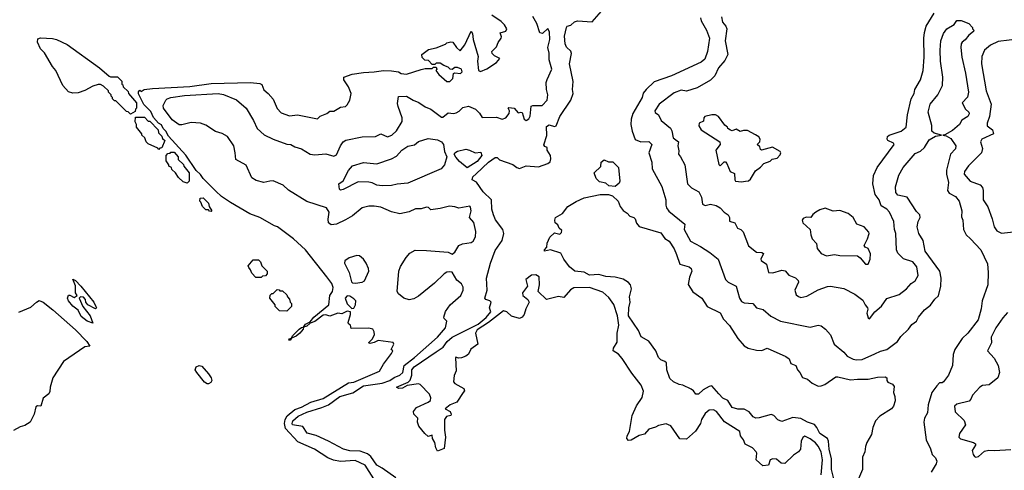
# Model space of a CAD drawing. Extents: x 1966327 to 2147849, y 395140 to 552178.
# Tile 155 of 256: x 2017621 to 2024937, y 499118 to 502462. Entities that reach past the tile are written whole.
import ezdxf

# ---------------------------------------------------------------- set-up
doc = ezdxf.new("R2010")
doc.units = 0

msp = doc.modelspace()

# ---------------------------------------------------------------- linework, layer by layer
at = {"layer": '0CON20XD'}
for points in [[(2023370.6, 499229.4), (2023305, 499169.5), (2023280.1, 499170.1), (2023245, 499201.8), (2023215.8, 499204.2), (2023197.5, 499195), (2023185, 499157.5), (2023141.7, 499151.7), (2023093.3, 499195), (2023097.1, 499245), (2023092.9, 499255), (2023065.5, 499285.5), (2023012.5, 499312.5), (2022998.9, 499345), (2022977.5, 499375), (2022971.4, 499405), (2022857.2, 499477.2), (2022799.4, 499555), (2022775, 499567.9), (2022745, 499563.6), (2022715, 499540.5), (2022687.3, 499495), (2022679.2, 499465), (2022642.2, 499407.8), (2022575, 499348.8), (2022525, 499352), (2022458.7, 499448.7), (2022425, 499461.9), (2022368.5, 499451.5), (2022345, 499437.5), (2022295, 499423.3), (2022263.7, 499386.3), (2022223.1, 499376.9), (2022165, 499342.9), (2022145, 499340), (2022133.4, 499353.4), (2022135, 499374), (2022151.1, 499405), (2022171.1, 499525), (2022204.1, 499595.9), (2022245, 499657.7), (2022257, 499705), (2022239.6, 499749.6), (2022169.7, 499839.7), (2022098.8, 499948.8), (2022069.2, 499979.2), (2022031.1, 500005), (2022033.3, 500025), (2022060.8, 500069.2), (2022060.3, 500135), (2022071.7, 500195), (2022064.1, 500265), (2022035, 500349.2), (2021999.5, 500399.5), (2021955, 500440), (2021855, 500474), (2021738.8, 500471.2), (2021712.8, 500457.2), (2021665, 500401.2), (2021625, 500407.8), (2021555, 500390.6), (2021535, 500386), (2021472.9, 500445), (2021484.4, 500495), (2021480.8, 500555), (2021455, 500569.4), (2021425, 500566.2), (2021382.9, 500535), (2021393.1, 500485), (2021356.9, 500435), (2021360.4, 500415), (2021395.7, 500385), (2021407.5, 500365), (2021382.7, 500317.3), (2021370.2, 500275), (2021355.8, 500254.2), (2021335, 500245.9), (2021275, 500262.2), (2021241.4, 500295), (2021215, 500301.5), (2021105, 500215.3), (2021019.7, 500160.3), (2021008.6, 500135), (2021024.6, 500055), (2020973.8, 500016.2), (2020955, 499980.6), (2020935, 499964.5), (2020905, 499952.7), (2020881.1, 499951.1), (2020861.7, 499958.3), (2020858.3, 499951.7), (2020863.6, 499856.4), (2020848.6, 499821.4), (2020844.7, 499775), (2020853.1, 499763.1), (2020920.7, 499725), (2020925, 499707.5), (2020915.5, 499694.5), (2020869.2, 499625), (2020818.6, 499605), (2020782.5, 499575), (2020820, 499555), (2020828.2, 499535), (2020825, 499524.2), (2020791.4, 499518.6), (2020778.5, 499495), (2020777.8, 499415), (2020784, 499365), (2020775, 499280), (2020725, 499260), (2020713.9, 499283.9), (2020706.7, 499325), (2020687.5, 499355), (2020685, 499380), (2020655, 499370), (2020630.7, 499390.7), (2020587.5, 499445), (2020577.5, 499475), (2020580, 499505), (2020550, 499535), (2020547.5, 499555), (2020570, 499585), (2020656.1, 499623.9), (2020673, 499637), (2020676.7, 499655), (2020665, 499682.5), (2020597.5, 499755), (2020585, 499760), (2020501.4, 499748.6), (2020465, 499728.1), (2020435, 499726.2), (2020420, 499735), (2020507.9, 499772.1), (2020522, 499788), (2020533.7, 499825), (2020535, 499862.9), (2020551, 499885), (2020715, 499998.5), (2020768.1, 500031.9), (2020798.6, 500075), (2020835, 500105.5), (2021027.4, 500202.6), (2021088.1, 500251.9), (2021122.9, 500295), (2021112.5, 500325), (2021124, 500365), (2021115, 500375.8), (2021083.8, 500385), (2021077.1, 500395), (2021094.3, 500455), (2021089.2, 500545), (2021120, 500655), (2021155, 500750), (2021205, 500822.5), (2021217.8, 500875), (2021210, 500905), (2021157.1, 500977.1), (2021141.9, 501015), (2021130.3, 501055), (2021126.1, 501126.1), (2021065.5, 501185), (2021016, 501256), (2020983.1, 501275), (2020988.7, 501295), (2021012.5, 501317.5), (2021103.9, 501406.1), (2021155, 501438.5), (2021168.7, 501438.7), (2021185, 501422), (2021285, 501387.8), (2021315, 501364.4), (2021335, 501358), (2021385, 501377.3), (2021475, 501369.2), (2021546.1, 501393.9), (2021562.6, 501407.4), (2021568.8, 501428.8), (2021565.7, 501455), (2021540.6, 501495), (2021540, 501515), (2021522.2, 501522.2), (2021514.5, 501534.5), (2021537.2, 501602.8), (2021535, 501670), (2021555, 501682.5), (2021595, 501668.6), (2021608.1, 501675), (2021634.5, 501745), (2021715, 501866.2), (2021733.1, 501915), (2021727.5, 501945), (2021732.6, 502002.6), (2021706.1, 502135), (2021722.3, 502212.3), (2021715, 502228.9), (2021685, 502258.6), (2021672.9, 502282.9), (2021669.4, 502340.6), (2021682.9, 502405), (2021690, 502415), (2021715, 502422), (2021744.5, 502445.5), (2021765, 502453), (2021875, 502446.5), (2021978.5, 502565)], [(2022836.8, 502483.2), (2022841.8, 502445), (2022867.5, 502415), (2022875.3, 502395), (2022862.7, 502305), (2022883.2, 502205), (2022860.2, 502159.8), (2022814.5, 502105), (2022785.6, 502044.4), (2022755, 502012.5), (2022655, 501957.7), (2022575, 501932.5), (2022535, 501938.1), (2022485, 501920), (2022373.3, 501835), (2022339.4, 501785), (2022342.4, 501772.4), (2022368.2, 501755), (2022387.9, 501715), (2022457.5, 501657.5), (2022467.4, 501637.4), (2022475.5, 501585), (2022517.1, 501555), (2022510, 501525), (2022518.3, 501488.3), (2022516, 501465), (2022530.8, 501445), (2022564.4, 501385), (2022583.8, 501245), (2022613.9, 501213.9), (2022667.1, 501185), (2022686.4, 501146.4), (2022695, 501093.8), (2022715, 501084.3), (2022755, 501093.8), (2022795, 501083.3), (2022826.9, 501065), (2022855, 501033.5), (2022885.3, 501015.3), (2022895.6, 500995), (2022895, 500967.5), (2022934.3, 500954.3), (2022953.3, 500915), (2022980, 500905), (2022997, 500887), (2023035.8, 500785), (2023096, 500736), (2023135, 500735.6), (2023146.9, 500726.9), (2023128.6, 500685), (2023130.8, 500675), (2023169.2, 500649.2), (2023185.8, 500585.8), (2023216.9, 500583.1), (2023285, 500602.5), (2023307.9, 500597.9), (2023335, 500565.7), (2023385, 500545.8), (2023405.6, 500525.6), (2023406.9, 500515), (2023381.5, 500455), (2023391.2, 500421.2), (2023406.9, 500406.9), (2023425, 500400.9), (2023469.1, 500410.9), (2023555, 500458.5), (2023622.7, 500482.7), (2023645, 500484.2), (2023745, 500466.9), (2023825.3, 500425.3), (2023885, 500380), (2023902.9, 500345), (2023920.8, 500325), (2023924, 500315), (2023916.4, 500283.6), (2023925, 500250), (2023935, 500243.3), (2023975.8, 500294.2), (2024025, 500335.8), (2024065, 500394), (2024156, 500424), (2024210, 500465), (2024245, 500505.7), (2024274, 500525), (2024295.6, 500565), (2024287.4, 500627.4), (2024256, 500665), (2024188.2, 500688.2), (2024145, 500728.8), (2024136.5, 500755), (2024130, 500875), (2024120.9, 500905), (2024115.9, 500965), (2024084.1, 501034.1), (2024065, 501055.5), (2024021.5, 501081.5), (2024006.3, 501126.3), (2023976.9, 501165), (2023959.1, 501245), (2023964.5, 501305), (2023991.1, 501365), (2024117.5, 501535), (2024113.8, 501545), (2024071.4, 501565), (2024065.7, 501575), (2024068, 501595), (2024080.8, 501605), (2024171.5, 501635), (2024206.4, 501665), (2024218.5, 501755), (2024245.4, 501875), (2024266.7, 501915), (2024272.9, 501945), (2024315, 502016.7), (2024333.5, 502085), (2024341.8, 502185), (2024337.9, 502325), (2024342.6, 502367.4), (2024356.4, 502415), (2024415, 502510)], [(2020265, 499035.6), (2020187.3, 499157.3), (2020115, 499190), (2020005, 499182.5), (2019953.4, 499193.4), (2019910.8, 499210.8), (2019811.1, 499275), (2019688.9, 499328.9), (2019597.2, 499427.2), (2019587.8, 499465), (2019593.1, 499495), (2019608.2, 499521.8), (2019665, 499570.4), (2019715, 499587.7), (2019785, 499623.4), (2019875, 499652.1), (2020065, 499766.2), (2020105, 499773.3), (2020295, 499854.5), (2020324.4, 499905), (2020384.4, 499985), (2020392.5, 500005), (2020382.5, 500015), (2020400, 500055), (2020395, 500066.7), (2020285, 500080.8), (2020255, 500066), (2020225, 500060), (2020213.8, 500063.8), (2020238.9, 500091.1), (2020257, 500123), (2020256.2, 500146.2), (2020245, 500165.6), (2020215, 500174.2), (2020085, 500170), (2020080, 500195), (2020064.1, 500204.1), (2020061.4, 500215), (2020080, 500275), (2020080, 500295), (2020055, 500300), (2020015, 500280), (2019985, 500283.5), (2019925, 500262.9), (2019895, 500272.9), (2019875, 500268.6), (2019815, 500223.1), (2019780.7, 500209.3), (2019755, 500186.7), (2019730, 500180), (2019726.7, 500165), (2019702.5, 500135), (2019675, 500112.5), (2019640, 500100), (2019630, 500085), (2019620, 500085), (2019622.5, 500095), (2019640, 500100), (2019647.5, 500115), (2019697.5, 500165), (2019715, 500177.5), (2019730, 500180), (2019745, 500202.5), (2019779.3, 500220.7), (2019806.2, 500255), (2019918, 500345), (2019925.7, 500414.3), (2019945.6, 500445), (2019949.6, 500475), (2019939.6, 500505), (2019904.5, 500555), (2019745, 500755.4), (2019655, 500835.4), (2019535.8, 500925), (2019513.6, 500933.6), (2019406.2, 500995), (2019332.2, 501022.2), (2019186.7, 501106.7), (2019120.9, 501150.9), (2019078.6, 501188.6), (2018983.8, 501283.8), (2018965, 501312.5), (2018933.6, 501343.6), (2018855, 501457.5), (2018727, 501597), (2018707.5, 501635), (2018686.7, 501655), (2018675, 501682.5), (2018653.3, 501693.3), (2018616.1, 501736.1), (2018595, 501780), (2018543, 501833), (2018503, 501913), (2018503, 501927), (2018515, 501940), (2018525, 501930), (2018546.2, 501943.8), (2018607.8, 501952.2), (2018886.6, 501966.6), (2019045, 501988.7), (2019335, 501996.9), (2019405, 501989.6), (2019420.4, 501980.4), (2019435, 501940.8), (2019467.5, 501915), (2019505, 501872.5), (2019535, 501803.8), (2019565, 501771.4), (2019625, 501750), (2019686.6, 501756.6), (2019835, 501727.5), (2019855, 501747.5), (2019903.3, 501766.7), (2019925, 501782.5), (2019955, 501783.8), (2020005, 501812.5), (2020041.7, 501818.3), (2020055, 501830), (2020073.3, 501865), (2020083.8, 501915), (2020063.8, 501965), (2020029.2, 502015), (2020030, 502035), (2020091.7, 502058.3), (2020175, 502071.3), (2020254.6, 502075.4), (2020325, 502084.6), (2020385, 502081.5), (2020435, 502076), (2020455, 502063.8), (2020495, 502057.5), (2020605, 502093.3), (2020635, 502100), (2020685, 502100), (2020695, 502110), (2020715, 502110), (2020720, 502095), (2020712.5, 502085), (2020734.4, 502055), (2020795, 502002.5), (2020816.6, 502003.4), (2020838.9, 502025), (2020845, 502063.3), (2020855, 502068.8), (2020897.4, 502062.6), (2020908.6, 502075), (2020904.2, 502094.2), (2020875, 502106.7), (2020853.6, 502106.4), (2020835, 502092.5), (2020820, 502095), (2020805, 502110), (2020771.7, 502121.7), (2020745, 502140), (2020715, 502140), (2020705, 502130), (2020685, 502130), (2020658.3, 502158.3), (2020631.7, 502161.7), (2020611.7, 502181.7), (2020610, 502205), (2020658.3, 502241.7), (2020715, 502252.5), (2020785, 502280), (2020795, 502290), (2020825, 502297.5), (2020840, 502295), (2020867.5, 502255), (2020895, 502230), (2020927.5, 502275), (2020975, 502377.5), (2020985, 502360), (2020990, 502315), (2021028.3, 502188.3), (2021022.2, 502155), (2021029.4, 502085), (2021045, 502078.2), (2021093.3, 502096.7), (2021164.2, 502145), (2021187.5, 502175), (2021150, 502195), (2021131.7, 502211.7), (2021130, 502225), (2021165, 502260), (2021176.7, 502293.3), (2021197.5, 502325), (2021200, 502335), (2021190, 502365), (2021233.8, 502376.2), (2021241.2, 502395), (2021223.8, 502425), (2021199.5, 502449.5), (2021130, 502495)], [(2020884, 501064), (2020854.6, 501074.6), (2020815, 501078.5), (2020745, 501060), (2020675, 501050), (2020658.6, 501068.6), (2020645, 501070), (2020605, 501059.2), (2020562.6, 501057.4), (2020515, 501037.5), (2020445, 501021.9), (2020385, 501036.9), (2020305, 501070.4), (2020255, 501079.5), (2020215, 501077.8), (2020165, 501066.7), (2020095, 501006.7), (2020042.4, 500977.6), (2019974.6, 500945.4), (2019935, 500939.5), (2019915.3, 500955.3), (2019912.9, 500982.9), (2019921.5, 501035), (2019900, 501065), (2019755, 501113.5), (2019617.8, 501197.8), (2019578.6, 501235), (2019505, 501267.5), (2019478.6, 501265), (2019434.4, 501254.4), (2019379.4, 501269.4), (2019345, 501288.6), (2019303.2, 501383.2), (2019226.2, 501425), (2019223.3, 501475), (2019211.8, 501525), (2019165, 501594.4), (2019125, 501617.5), (2019075, 501633.3), (2019005, 501679.5), (2018965, 501694.4), (2018895, 501699.4), (2018825, 501681.4), (2018805, 501683.1), (2018755, 501719.1), (2018689.5, 501805), (2018688.4, 501825), (2018706.4, 501865), (2018716.7, 501875), (2018745, 501886), (2018845, 501899.8), (2019095.2, 501915.2), (2019135, 501907.3), (2019232.5, 501867.5), (2019304.4, 501805), (2019359.1, 501715), (2019385.5, 501655), (2019438.9, 501608.9), (2019505, 501574.4), (2019605, 501539.5), (2019635, 501535.6), (2019665, 501518.1), (2019715, 501504.5), (2019780, 501465), (2019815, 501458.8), (2019895, 501467.3), (2019955, 501450.5), (2019975, 501459.2), (2020003.7, 501526.3), (2020025, 501555.4), (2020045, 501569.4), (2020165, 501593.9), (2020265, 501595.3), (2020305, 501614.7), (2020355, 501592.2), (2020386.9, 501605), (2020421.5, 501638.5), (2020462.3, 501707.7), (2020463.8, 501735), (2020432.9, 501817.1), (2020428.8, 501841.2), (2020436.7, 501893.3), (2020495, 501895.6), (2020545, 501864), (2020587.6, 501847.6), (2020635, 501815.8), (2020675, 501799.1), (2020755, 501739.5), (2020765, 501738.9), (2020805, 501770), (2020845, 501765.8), (2020865, 501770), (2020887.5, 501782.5), (2020915, 501809.4), (2020955, 501820), (2021008.8, 501798.8), (2021038.8, 501768.8), (2021057, 501737), (2021165, 501740), (2021205, 501724.3), (2021234, 501735), (2021257.8, 501765), (2021261.4, 501785), (2021250, 501805), (2021255, 501810), (2021295.5, 501805.5), (2021325, 501770), (2021345, 501776.7), (2021353.8, 501773.8), (2021368.8, 501725), (2021385, 501713.8), (2021405, 501726.7), (2021415, 501746.7), (2021420.4, 501819.6), (2021434.6, 501825.4), (2021503.8, 501826.2), (2021540.6, 501865), (2021544.5, 501905), (2021534.5, 501945), (2021533.1, 501995), (2021540.4, 502019.6), (2021576.2, 502095), (2021554.4, 502165), (2021555.7, 502215), (2021545.5, 502255), (2021559.3, 502315), (2021558.5, 502368.5), (2021545, 502396), (2021505, 502359.2), (2021485, 502364), (2021463.2, 502433.2), (2021435, 502486.2)], [(2022678.8, 502475), (2022683.4, 502455), (2022724.7, 502385), (2022745.4, 502325), (2022732.8, 502225), (2022710.7, 502169.3), (2022685, 502147.3), (2022464, 502046), (2022335, 502001.1), (2022274.8, 501945.2), (2022253.9, 501916.1), (2022245.4, 501885), (2022176.3, 501765), (2022164.6, 501725), (2022162.5, 501685), (2022172, 501635), (2022195, 501574), (2022235.3, 501555.3), (2022295, 501559.4), (2022318.6, 501535), (2022296.7, 501475), (2022316.8, 501405), (2022321.5, 501355), (2022392.5, 501225), (2022421.4, 501125), (2022420.8, 501085), (2022427.5, 501065), (2022445, 501041.2), (2022563.6, 500945), (2022558.1, 500905), (2022605, 500818.1), (2022678.9, 500778.9), (2022748.8, 500735), (2022810, 500685), (2022864.6, 500534.6), (2022884, 500514), (2022944.5, 500484.5), (2022969.6, 500395), (2022985, 500371.5), (2023005, 500361.5), (2023067.5, 500355), (2023095, 500323.3), (2023145, 500311.2), (2023202.2, 500262.2), (2023274.8, 500224.8), (2023495, 500181.1), (2023555, 500195.6), (2023575, 500190), (2023607.5, 500165), (2023644.3, 500124.3), (2023673.1, 500055), (2023744.3, 499995), (2023770, 499965), (2023815, 499943.1), (2023837.5, 499937.5), (2023879.8, 499940.2), (2023975, 499981.5), (2024017.8, 500002.2), (2024063.8, 500015), (2024144.2, 500075), (2024169.1, 500110.9), (2024224.2, 500165), (2024250.3, 500199.7), (2024285, 500223.8), (2024299.4, 500255), (2024345, 500310), (2024387.2, 500342.8), (2024421.4, 500388.6), (2024447.9, 500412.1), (2024465.7, 500484.3), (2024468.7, 500545), (2024458.2, 500595), (2024350, 500745), (2024334.5, 500824.5), (2024301.1, 500875), (2024290, 500925), (2024296.8, 500965), (2024310.8, 500995), (2024308.8, 501015), (2024285, 501038.8), (2024214.5, 501144.5), (2024145, 501159.1), (2024129.9, 501179.9), (2024127.5, 501222.5), (2024152.7, 501307.3), (2024184.5, 501365), (2024275, 501468.9), (2024315, 501486.9), (2024345, 501513.1), (2024378.7, 501571.3), (2024425, 501598), (2024470, 501605), (2024415, 501620), (2024399.2, 501635), (2024397.6, 501677.6), (2024371.5, 501775), (2024385, 501835.8), (2024443.3, 501905), (2024477.9, 501975), (2024479.1, 502035), (2024462.6, 502155), (2024459.7, 502235), (2024466.2, 502305), (2024485, 502359.2), (2024508.6, 502395), (2024565, 502426.2), (2024585, 502457.1), (2024615.7, 502455.7), (2024672.5, 502435), (2024700, 502405), (2024700, 502395), (2024710, 502385), (2024707.5, 502375), (2024672.2, 502347.8), (2024645, 502312), (2024623.8, 502295), (2024615.8, 502284.2), (2024614.1, 502255.9)], [(2018445, 501760), (2018428.3, 501778.3), (2018415, 501780), (2018335, 501860), (2018325, 501860), (2018310, 501875), (2018310, 501885), (2018300, 501895), (2018300, 501905), (2018280, 501925), (2018280, 501935), (2018245, 501970), (2018221.7, 501981.7), (2018205, 501982.5), (2018165, 501970), (2018105, 501936.2), (2018055, 501920), (2018015, 501916.2), (2017985, 501926.2), (2017942, 501975), (2017888.8, 502085), (2017864.5, 502114.5), (2017805.8, 502215.8), (2017776.2, 502245), (2017753.3, 502295), (2017755, 502320), (2017775, 502327.5), (2017865, 502323.3), (2017895, 502316.2), (2017975, 502278.6), (2018215, 502105.7), (2018285, 502042.5), (2018295, 502037.5), (2018348.3, 502038.3), (2018380, 502005), (2018380, 501985), (2018388.3, 501978.3), (2018390, 501965), (2018428.3, 501928.3), (2018430, 501915), (2018490, 501845), (2018490, 501805), (2018481.7, 501798.3), (2018478.3, 501781.7), (2018445, 501760)], [(2025055, 502320), (2024890.8, 502299.2), (2024835, 502273.3), (2024788.6, 502235), (2024769.8, 502190.2), (2024767.1, 502135), (2024800.8, 501935), (2024839.4, 501835), (2024826.9, 501743.1), (2024809.6, 501695), (2024808.8, 501675), (2024849.2, 501645), (2024855.8, 501615), (2024769.5, 501575), (2024760.5, 501555), (2024775.6, 501505.6), (2024768.1, 501475), (2024671.5, 501378.5), (2024640, 501335), (2024639.4, 501315), (2024682.7, 501262.7), (2024757.2, 501237.2), (2024775, 501218), (2024780.4, 501195), (2024780, 501125), (2024815, 501073.8), (2024846.5, 500985), (2024860.6, 500925), (2024880.6, 500895), (2024915, 500877.5), (2025005, 500888.4)], [(2024614.1, 502255.9), (2024620.9, 502185), (2024649, 502065), (2024670.5, 501925), (2024663, 501887), (2024624.3, 501845), (2024649.1, 501799.1), (2024674.2, 501775), (2024676.6, 501763.4), (2024666, 501745), (2024622.3, 501717.7), (2024605, 501684.3), (2024550.8, 501639.2), (2024495, 501607.5), (2024480, 501605), (2024505, 501600), (2024539.5, 501579.5), (2024577.1, 501525), (2024573.1, 501505), (2024536.2, 501463.8), (2024508.2, 501345), (2024507.3, 501315), (2024523.3, 501255), (2024514, 501195), (2024526.2, 501175), (2024575, 501151.2), (2024601.1, 501115), (2024622, 501045), (2024619.5, 500999.5), (2024628, 500975), (2024634.4, 500905), (2024653.3, 500865), (2024686.3, 500836.3), (2024763.5, 500755), (2024811.4, 500651.4), (2024816.9, 500585), (2024814.4, 500495), (2024772.7, 500375), (2024764.5, 500315.5), (2024741.9, 500235), (2024665.5, 500135), (2024623.2, 500096.8), (2024568.6, 500015), (2024556.4, 499976.4), (2024551.5, 499895), (2024521.5, 499825), (2024485, 499773.8), (2024475, 499766.7), (2024455, 499766.2), (2024435, 499745.8), (2024399.2, 499695), (2024370.8, 499605), (2024366.7, 499545), (2024344.1, 499505.9), (2024340, 499475), (2024355.6, 499345), (2024388.6, 499278.6), (2024402, 499235), (2024425, 499210), (2024435.8, 499185), (2024430, 499165), (2024393.8, 499103.8)], [(2018655, 501500), (2018648.3, 501508.3), (2018575, 501540), (2018560, 501555), (2018550, 501585), (2018530, 501605), (2018530, 501615), (2018490, 501665), (2018490, 501685), (2018480, 501705), (2018481.7, 501738.3), (2018548.3, 501738.3), (2018575, 501710), (2018588.3, 501708.3), (2018650, 501645), (2018653, 501623), (2018678.3, 501598.3), (2018681.7, 501581.7), (2018700, 501565), (2018678.3, 501511.7), (2018661.7, 501508.3), (2018655, 501500)], [(2022985, 501260), (2023015, 501263.8), (2023035, 501266.7), (2023051.7, 501278.3), (2023088.3, 501341.7), (2023125, 501367.5), (2023150, 501395), (2023197, 501413), (2023213, 501427), (2023250, 501435), (2023271.7, 501458.3), (2023277.5, 501475), (2023272.5, 501485), (2023215, 501516.7), (2023133.3, 501493.3), (2023125, 501500), (2023119.3, 501519.3), (2023100, 501535), (2023120, 501555), (2023122.5, 501575), (2023113, 501593), (2023088.3, 501608.3), (2023029.3, 501639.3), (2022999.3, 501640.7), (2022975, 501632.5), (2022945, 501650), (2022915, 501637.5), (2022903, 501643), (2022883.6, 501653.6), (2022880, 501665), (2022860.7, 501680.7), (2022813, 501743), (2022790, 501755), (2022765, 501756.2), (2022712.5, 501745), (2022703.3, 501735), (2022700.7, 501709.3), (2022670, 501695), (2022668, 501675), (2022685, 501643.8), (2022823.3, 501555), (2022826.2, 501535), (2022794, 501495), (2022815, 501387.5), (2022825, 501376.7), (2022855, 501406.7), (2022865, 501407.5), (2022876.2, 501395), (2022900, 501335), (2022931.2, 501321.2), (2022934.4, 501274.4), (2022940, 501265), (2022985, 501260)], [(2020005, 501197.5), (2019997.5, 501205), (2019993.3, 501245), (2020024.2, 501265.8), (2020065, 501344), (2020095, 501377.5), (2020175, 501401.9), (2020275, 501391.4), (2020385, 501429.5), (2020421.7, 501448.3), (2020460, 501495), (2020505, 501524.3), (2020555, 501533.3), (2020585, 501557.5), (2020655, 501579.4), (2020725, 501571.8), (2020754.3, 501555), (2020770.4, 501535), (2020776.5, 501485), (2020795.5, 501445), (2020777.3, 501385), (2020751.9, 501355), (2020505, 501248), (2020425, 501242), (2020385, 501231.5), (2020315, 501229.6), (2020275, 501233.4), (2020240.6, 501250.6), (2020215, 501256.9), (2020135, 501259.2), (2020025, 501202), (2020005, 501197.5)], [(2018865, 501250), (2018835, 501260), (2018800.7, 501290.7), (2018780, 501325), (2018751.7, 501351.7), (2018750, 501365), (2018730, 501375), (2018730, 501385), (2018710, 501415), (2018710, 501455), (2018721.7, 501468.3), (2018738.3, 501471.7), (2018745, 501480), (2018768.3, 501478.3), (2018800, 501445), (2018800, 501425), (2018838.3, 501388.3), (2018840, 501375), (2018880, 501325), (2018880, 501265), (2018865, 501250)], [(2020945, 501363.8), (2020888.9, 501408.9), (2020861, 501441), (2020848.2, 501465), (2020854.5, 501475), (2020875, 501486.4), (2020935, 501501.4), (2020963.3, 501495), (2021004.5, 501474.5), (2021048.7, 501478.7), (2021055.4, 501455), (2021020.5, 501409.5), (2020945, 501363.8)], [(2022045, 501224), (2021998.3, 501228.3), (2021975, 501248.8), (2021928.8, 501258.8), (2021905, 501282.5), (2021890, 501325), (2021938.3, 501371.7), (2021942.5, 501405), (2021965, 501423.3), (2021995, 501406.2), (2022027, 501407), (2022070, 501365), (2022081.2, 501265), (2022075, 501250), (2022045, 501224)], [(2019045, 501040), (2019031.7, 501041.7), (2019025, 501050), (2019005, 501050), (2018980, 501075), (2018968.3, 501108.3), (2018960, 501115), (2018961.7, 501138.3), (2018985, 501140), (2019025, 501100), (2019030, 501075), (2019050, 501045), (2019045, 501040)], [(2023671.6, 499045), (2023653.6, 499125), (2023653.4, 499203.4), (2023634.4, 499275), (2023630, 499335), (2023623, 499353), (2023565, 499390.7), (2023544.8, 499435), (2023527, 499457), (2023474.7, 499475.3), (2023425, 499502), (2023365, 499510.2), (2023285, 499479.6), (2023255, 499492), (2023225, 499524.6), (2023205, 499532.8), (2023115, 499506.4), (2023090, 499505), (2023072, 499515), (2023041.7, 499551.7), (2023005, 499572.2), (2022957.9, 499572.1), (2022914.7, 499584.7), (2022881.5, 499635), (2022845, 499654.7), (2022814.6, 499684.6), (2022765, 499746.2), (2022745, 499741.2), (2022698.8, 499715), (2022665, 499683.8), (2022645, 499683.8), (2022628.6, 499708.6), (2022611.2, 499721.2), (2022548.8, 499748.8), (2022520, 499755), (2022480, 499775), (2022450.7, 499800.7), (2022430, 499865), (2022425.8, 499915.8), (2022415, 499926.7), (2022385, 499937.5), (2022367.5, 499955), (2022347.5, 500005), (2022295, 500076.7), (2022238.3, 500108.3), (2022218.9, 500155), (2022145, 500264.4), (2022146.5, 500325), (2022156.7, 500365), (2022151.1, 500405), (2022166.8, 500465), (2022158.9, 500495), (2022145, 500512.7), (2022105, 500536.4), (2022045, 500551.2), (2021975, 500557.1), (2021925, 500572.1), (2021855, 500566.6), (2021815, 500588.1), (2021745, 500596.8), (2021707.3, 500627.3), (2021664.5, 500685), (2021640.7, 500730.7), (2021565, 500753.8), (2021520, 500745), (2021520, 500755), (2021537, 500773), (2021540, 500805), (2021560.7, 500849.3), (2021595, 500880), (2021635, 500870), (2021647, 500883), (2021648.3, 500898.3), (2021630, 500915), (2021619.3, 500939.3), (2021600, 500955), (2021597.5, 500975), (2021603.3, 500995), (2021655, 501023.3), (2021693.8, 501075), (2021755, 501113.8), (2021815, 501140), (2021935, 501166.2), (2021995, 501164.3), (2022025, 501154), (2022068.6, 501115), (2022083.3, 501075), (2022105.8, 501045.8), (2022135, 501027.5), (2022155, 501004), (2022185, 500994), (2022194, 500985), (2022203.1, 500953.1), (2022225, 500928), (2022385, 500880), (2022415, 500839.2), (2022448, 500818), (2022485, 500762.5), (2022500.3, 500719.7), (2022525, 500648.6), (2022595, 500628.6), (2022609.2, 500615), (2022614, 500595), (2022597.7, 500552.3), (2022588.3, 500498.3), (2022622, 500442), (2022690.6, 500395), (2022730, 500335), (2022825, 500287.1), (2022849.3, 500239.3), (2022895, 500192.5), (2022956.6, 500096.6), (2023005, 500042), (2023034.5, 500024.5), (2023095, 500008.6), (2023135, 500007.1), (2023175, 500024.2), (2023313.7, 499963.7), (2023339.2, 499945), (2023351.8, 499911.8), (2023388, 499895), (2023400, 499865), (2023418.8, 499845), (2023437, 499807), (2023475, 499793.3), (2023510, 499765), (2023553, 499743), (2023575, 499744.2), (2023602.5, 499755), (2023685, 499812.5), (2023698.8, 499811.2), (2023795, 499788.8), (2023845, 499795.2), (2023926.3, 499793.7), (2023995, 499810.6), (2024052, 499812), (2024063.3, 499805), (2024064, 499785), (2024072.3, 499772.3), (2024105, 499756.7), (2024119.2, 499739.2), (2024112.5, 499695), (2024123.3, 499665), (2024125.6, 499634.4), (2024113.8, 499595), (2024097.5, 499575), (2024011.2, 499518.8), (2023980, 499485), (2023958.8, 499435), (2023951.2, 499385), (2023916, 499325), (2023906, 499295), (2023901.4, 499255), (2023882.9, 499215), (2023884.3, 499125), (2023845, 499036.7)], [(2020415, 499061.2), (2020314.7, 499134.7), (2020275, 499155.3), (2020229.7, 499219.7), (2020205, 499241.6), (2020151.3, 499261.3), (2020075, 499262.7), (2020026, 499275), (2019915.3, 499335.3), (2019825, 499375.3), (2019756.7, 499395), (2019725, 499442.2), (2019649.3, 499455), (2019645.1, 499465), (2019651.2, 499485), (2019689.9, 499520.1), (2019755, 499550.5), (2019865.6, 499584.4), (2019915, 499604.6), (2019999.7, 499665), (2020095.7, 499694.3), (2020175, 499745.4), (2020314.1, 499764.1), (2020371.5, 499785), (2020403.2, 499806.8), (2020445, 499824.3), (2020467.1, 499845), (2020478.6, 499895), (2020555.3, 499955), (2020725, 500105.6), (2020784.4, 500175), (2020794, 500224), (2020774.4, 500244.4), (2020772.9, 500255), (2020785, 500296.2), (2020820, 500345), (2020898.2, 500415), (2020917.1, 500455), (2020917, 500477), (2020905, 500502), (2020868.3, 500528.3), (2020835, 500587.5), (2020818.1, 500591.9), (2020795, 500588.9), (2020775, 500576.2), (2020702.2, 500507.8), (2020585, 500411.6), (2020549.3, 500390.7), (2020515, 500382.2), (2020475.9, 500395.9), (2020436.6, 500426.6), (2020425.2, 500445), (2020437.4, 500595), (2020450.2, 500629.8), (2020491.9, 500698.1), (2020520.8, 500729.2), (2020559.2, 500750.8), (2020645, 500750.4), (2020806, 500736), (2020835, 500723.3), (2020855, 500737.5), (2020884.2, 500785.8), (2020911.7, 500798.3), (2020975, 500808.9), (2020991.5, 500818.5), (2021008.3, 500851.7), (2021009.9, 500889.9), (2020996.2, 500956.2), (2020964.4, 500995), (2020976.3, 501043.7), (2020970, 501070), (2020965, 501077.5), (2020884, 501064)], [(2023925, 500647.5), (2023940, 500685), (2023943.1, 500725), (2023925.8, 500765), (2023902.5, 500775), (2023896.7, 500786.7), (2023921.4, 500835), (2023933.8, 500875), (2023931.2, 500885), (2023895, 500926.2), (2023840, 500945), (2023815, 500993.8), (2023776.7, 501025), (2023715, 501046.7), (2023665, 501042.5), (2023605, 501062.5), (2023565, 501050), (2023536.4, 501033.6), (2023513.6, 501016.4), (2023500, 500995), (2023465, 500996.2), (2023442, 500988), (2023436, 500975), (2023440.6, 500955), (2023494.3, 500905), (2023498.6, 500865), (2023510, 500835), (2023540.5, 500800.5), (2023547.5, 500765), (2023577, 500727), (2023615, 500708.9), (2023675, 500718.8), (2023715, 500712), (2023845, 500710), (2023865.4, 500695.4), (2023905, 500648.8), (2023925, 500647.5)], [(2019415, 500550), (2019375, 500550), (2019345, 500580), (2019337, 500607), (2019323, 500623), (2019320, 500635), (2019355, 500680), (2019395, 500680), (2019410, 500665), (2019420, 500635), (2019460, 500595), (2019460, 500575), (2019448.3, 500561.7), (2019425, 500560), (2019415, 500550)], [(2020117.3, 500507.3), (2020165, 500513.9), (2020182.5, 500525), (2020214.7, 500595), (2020213.2, 500615), (2020194.6, 500655), (2020175, 500686.2), (2020145, 500710.4), (2020125, 500712.5), (2020070, 500695), (2020038.1, 500671.9), (2020034.3, 500655.7), (2020069.3, 500585), (2020086.2, 500516.2), (2020095, 500509.5), (2020117.3, 500507.3)], [(2018165, 500210), (2018122.5, 500225), (2018078.8, 500258.8), (2018056.2, 500306.2), (2018015, 500336.7), (2017983.8, 500375), (2017977.5, 500395), (2017983.3, 500416.7), (2017995, 500417.5), (2018025, 500400), (2018047.5, 500415), (2018036, 500435), (2018036.9, 500486.9), (2018015, 500537.5), (2018035, 500527.5), (2018075, 500485.6), (2018171.1, 500365), (2018188.1, 500335), (2018191.2, 500325), (2018185, 500316.7), (2018126.7, 500345), (2018113.3, 500365), (2018111.2, 500385), (2018095, 500402), (2018073.8, 500406.2), (2018063.6, 500396.4), (2018090, 500335), (2018144.3, 500265), (2018165, 500210)], [(2019605, 500300), (2019551.7, 500301.7), (2019520, 500335), (2019520, 500345), (2019480, 500395), (2019481.7, 500418.3), (2019495, 500430), (2019505, 500430), (2019535, 500460), (2019548.3, 500458.3), (2019555, 500450), (2019575, 500450), (2019605, 500420), (2019610, 500405), (2019627, 500387), (2019630, 500365), (2019640, 500355), (2019640, 500335), (2019605, 500300)], [(2017615, 500292.5), (2017705, 500328), (2017745, 500367.1), (2017765, 500378.1), (2017796.9, 500365), (2017868.3, 500308.3), (2018035, 500161.4), (2018120.8, 500075), (2018141.7, 500038.3), (2018106.4, 500033.6), (2017947.5, 499925), (2017866.7, 499805), (2017847.5, 499735), (2017846.4, 499703.6), (2017837.5, 499685), (2017796.4, 499653.6), (2017777.5, 499595), (2017753.6, 499596.4), (2017741.7, 499588.3), (2017730, 499535), (2017700, 499475), (2017659.5, 499450.5), (2017625, 499440), (2017575, 499413.3)], [(2020089.3, 500319.3), (2020105, 500322.5), (2020116.5, 500345), (2020117.8, 500375), (2020105, 500391.9), (2020075, 500410.8), (2020055, 500413.8), (2020039.2, 500395), (2020053.9, 500353.9), (2020089.3, 500319.3)], [(2024961.6, 500288.4), (2024925, 500249.2), (2024875, 500176.5), (2024840, 500105), (2024840.8, 500065), (2024811.4, 500005), (2024861.2, 499951.2), (2024892, 499895), (2024900.8, 499845), (2024889.2, 499805), (2024825, 499753.1), (2024775, 499747.5), (2024753.8, 499735), (2024700.8, 499675), (2024688, 499645), (2024675, 499630.8), (2024585, 499608.9), (2024566, 499595), (2024572.2, 499552.2), (2024638.3, 499488.3), (2024648.6, 499455), (2024605, 499391.2), (2024600, 499365), (2024612.2, 499352.2), (2024706.7, 499325), (2024722.5, 499315), (2024722.5, 499305), (2024698, 499265), (2024704.2, 499235), (2024715, 499221.2), (2024725, 499216.2), (2024745, 499220), (2024790.3, 499259.7), (2024821.7, 499268.3), (2024865, 499264.4), (2024985, 499272.5)], [(2019015, 499758.8), (2018995, 499772.8), (2018936.8, 499845), (2018925.8, 499865), (2018932.8, 499887.2), (2018955, 499896.7), (2018975, 499891.8), (2019024.1, 499835), (2019044.7, 499805), (2019049.5, 499785), (2019040.3, 499769.7), (2019025, 499759.7), (2019015, 499758.8)], [(2023575.6, 499085), (2023584.8, 499195), (2023576.2, 499255), (2023555, 499297.9), (2023535, 499322.9), (2023495, 499352.7), (2023455, 499370.6), (2023439.1, 499360.9), (2023426.3, 499333.7), (2023423.5, 499275), (2023407.5, 499255), (2023370.6, 499229.4)]]:
    msp.add_lwpolyline(points, dxfattribs=at)

doc.saveas('drawing.dxf')
